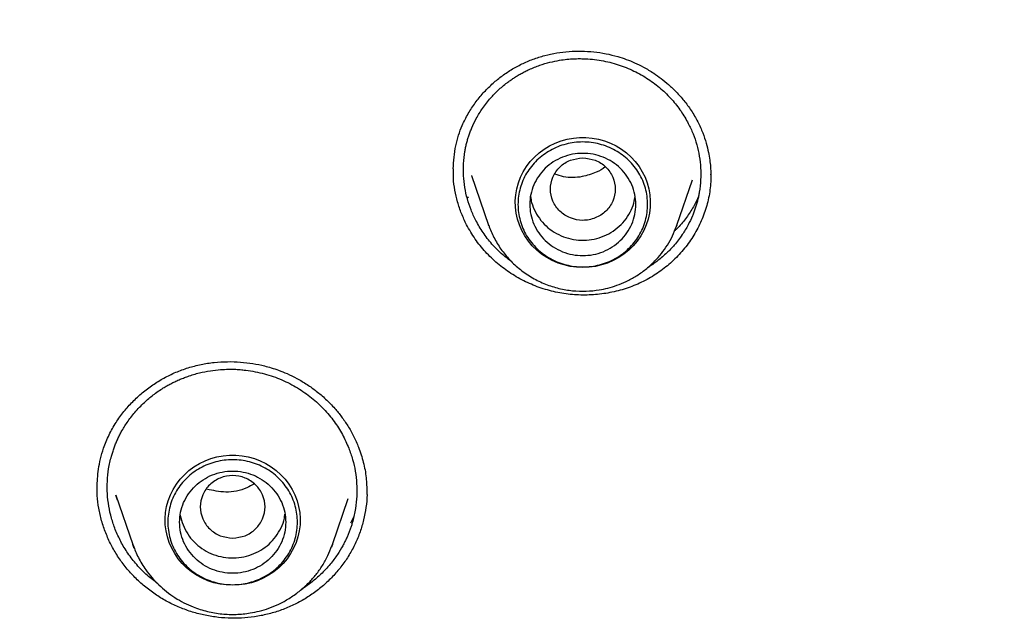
# Model space of a CAD drawing. Header units: millimetres. Extents: x 8 to 955, y 12 to 2039.
# Tile 106 of 115: x 498 to 514, y 1874 to 1884. Entities that reach past the tile are written whole.
import ezdxf

# ---------------------------------------------------------------- set-up
doc = ezdxf.new("R2010")
doc.units = ezdxf.units.MM

msp = doc.modelspace()

# ---------------------------------------------------------------- linework, layer by layer
at = {"color": 7, "linetype": 'Continuous', "lineweight": 30}
for p, q in [((504.98, 1881.703), (504.979, 1881.734)), ((505.287, 1881.621), (505.578, 1880.777)), ((505.291, 1881.616), (505.289, 1881.621)), ((508.772, 1880.777), (509.038, 1881.548)), ((505.236, 1881.235), (505.222, 1881.26)), ((505.581, 1880.77), (505.578, 1880.777)), ((508.766, 1880.762), (508.772, 1880.777)), ((508.772, 1880.777), (508.767, 1880.762)), ((498.937, 1876.316), (498.937, 1876.336)), ((499.251, 1876.201), (499.541, 1875.359)), ((499.272, 1876.133), (499.251, 1876.199)), ((499.282, 1876.112), (499.272, 1876.133)), ((502.927, 1875.359), (503.196, 1876.14)), ((503.287, 1875.828), (503.236, 1875.726)), ((499.541, 1875.359), (499.546, 1875.349)), ((499.565, 1875.295), (499.541, 1875.359)), ((502.927, 1875.359), (502.912, 1875.317)), ((502.919, 1875.339), (502.927, 1875.359))]:
    msp.add_line(p, q, dxfattribs=at)
at = {"color": 7, "linetype": 'Continuous', "lineweight": 30, "flags": 128}
for points in [[(507.175, 1880.061), (507.068, 1880.065), (506.962, 1880.08), (506.857, 1880.104), (506.756, 1880.137), (506.658, 1880.18), (506.564, 1880.231), (506.476, 1880.29), (506.394, 1880.357), (506.319, 1880.431), (506.252, 1880.511), (506.192, 1880.598), (506.141, 1880.689), (506.1, 1880.784), (506.068, 1880.883), (506.045, 1880.984), (506.033, 1881.087), (506.03, 1881.19), (506.038, 1881.294), (506.055, 1881.396), (506.082, 1881.496), (506.119, 1881.593), (506.166, 1881.686), (506.221, 1881.775), (506.284, 1881.859), (506.356, 1881.936), (506.434, 1882.006), (506.519, 1882.07), (506.61, 1882.125), (506.706, 1882.172), (506.806, 1882.209), (506.909, 1882.238), (507.015, 1882.258), (507.122, 1882.267), (507.229, 1882.267), (507.336, 1882.258), (507.441, 1882.238), (507.545, 1882.209), (507.644, 1882.172), (507.74, 1882.125), (507.831, 1882.07), (507.916, 1882.006), (507.995, 1881.936), (508.066, 1881.859), (508.13, 1881.775), (508.185, 1881.686), (508.231, 1881.593), (508.268, 1881.496), (508.295, 1881.396), (508.313, 1881.294), (508.321, 1881.19), (508.318, 1881.087), (508.305, 1880.984), (508.283, 1880.883), (508.251, 1880.784), (508.209, 1880.689), (508.158, 1880.598), (508.099, 1880.511), (508.031, 1880.431), (507.956, 1880.357), (507.874, 1880.29), (507.786, 1880.231), (507.693, 1880.18), (507.595, 1880.137), (507.493, 1880.104), (507.389, 1880.08), (507.283, 1880.065), (507.175, 1880.061)], [(501.234, 1874.67), (501.127, 1874.675), (501.02, 1874.689), (500.916, 1874.713), (500.814, 1874.747), (500.716, 1874.789), (500.623, 1874.84), (500.535, 1874.899), (500.453, 1874.966), (500.378, 1875.04), (500.31, 1875.121), (500.251, 1875.207), (500.2, 1875.298), (500.159, 1875.394), (500.126, 1875.492), (500.104, 1875.593), (500.091, 1875.696), (500.089, 1875.8), (500.096, 1875.903), (500.114, 1876.005), (500.141, 1876.105), (500.178, 1876.202), (500.225, 1876.296), (500.28, 1876.384), (500.343, 1876.468), (500.415, 1876.545), (500.493, 1876.616), (500.578, 1876.679), (500.669, 1876.734), (500.765, 1876.781), (500.865, 1876.819), (500.968, 1876.848), (501.073, 1876.867), (501.18, 1876.877), (501.288, 1876.877), (501.395, 1876.867), (501.5, 1876.848), (501.603, 1876.819), (501.703, 1876.781), (501.799, 1876.734), (501.89, 1876.679), (501.975, 1876.616), (502.054, 1876.545), (502.125, 1876.468), (502.188, 1876.384), (502.244, 1876.296), (502.29, 1876.202), (502.327, 1876.105), (502.354, 1876.005), (502.372, 1875.903), (502.379, 1875.8), (502.377, 1875.696), (502.364, 1875.593), (502.342, 1875.492), (502.31, 1875.394), (502.268, 1875.298), (502.217, 1875.207), (502.158, 1875.121), (502.09, 1875.04), (502.015, 1874.966), (501.933, 1874.899), (501.845, 1874.84), (501.752, 1874.789), (501.654, 1874.747), (501.552, 1874.713), (501.448, 1874.689), (501.341, 1874.675), (501.234, 1874.67)]]:
    msp.add_lwpolyline(points, dxfattribs=at)
at = {"color": 7, "linetype": 'Continuous', "lineweight": 30}
for points, knots in [([(532.19, 1875.56), (532.187, 1875.614), (532.179, 1875.733), (532.165, 1875.929), (532.148, 1876.159), (532.126, 1876.424), (532.101, 1876.723), (532.071, 1877.049), (532.036, 1877.401), (531.996, 1877.777), (531.951, 1878.178), (531.9, 1878.595), (531.846, 1879.017), (531.761, 1879.629), (531.638, 1880.432), (531.456, 1881.484), (531.238, 1882.596), (530.98, 1883.766), (530.718, 1884.835), (530.459, 1885.805), (530.212, 1886.67), (529.953, 1887.517), (529.687, 1888.341), (529.413, 1889.14), (529.17, 1889.815), (528.961, 1890.373), (528.789, 1890.818), (528.616, 1891.255), (528.442, 1891.683), (528.291, 1892.044), (528.168, 1892.333), (528.078, 1892.543), (527.999, 1892.724), (527.932, 1892.876), (527.877, 1893), (527.835, 1893.095), (527.8, 1893.172), (527.766, 1893.248), (527.724, 1893.341), (527.672, 1893.454), (527.613, 1893.583), (527.548, 1893.725), (527.467, 1893.899), (527.368, 1894.108), (527.251, 1894.355), (527.121, 1894.624), (526.978, 1894.914), (526.822, 1895.226), (526.653, 1895.559), (526.471, 1895.91), (526.162, 1896.497), (525.722, 1897.301), (525.143, 1898.304), (524.552, 1899.278), (523.95, 1900.224), (523.339, 1901.141), (522.718, 1902.031), (522.084, 1902.902), (521.431, 1903.762), (520.752, 1904.618), (520.051, 1905.466), (519.328, 1906.303), (518.583, 1907.131), (517.812, 1907.952), (517.116, 1908.662), (516.512, 1909.257), (516.019, 1909.73), (515.545, 1910.174), (515.091, 1910.588), (514.688, 1910.949), (514.332, 1911.261), (514.022, 1911.529), (513.727, 1911.78), (513.446, 1912.015), (513.146, 1912.264), (512.81, 1912.538), (512.424, 1912.847), (512.007, 1913.175), (511.559, 1913.52), (511.078, 1913.881), (510.565, 1914.259), (510.042, 1914.633), (509.513, 1915.002), (508.986, 1915.361), (508.449, 1915.718), (507.909, 1916.067), (507.37, 1916.407), (506.833, 1916.737), (506.296, 1917.058), (505.662, 1917.428), (504.928, 1917.842), (504.096, 1918.293), (503.27, 1918.722), (502.407, 1919.152), (501.511, 1919.579), (500.582, 1920), (499.666, 1920.397), (498.763, 1920.768), (497.846, 1921.127), (496.916, 1921.472), (496.159, 1921.737), (495.599, 1921.925), (495.222, 1922.049), (494.822, 1922.178), (494.402, 1922.309), (493.962, 1922.442), (493.505, 1922.577), (493.019, 1922.715), (492.504, 1922.857), (491.961, 1923), (491.388, 1923.145), (490.765, 1923.296), (490.088, 1923.451), (489.357, 1923.609), (488.589, 1923.763), (487.785, 1923.913), (486.995, 1924.048), (486.221, 1924.169), (485.468, 1924.277), (484.691, 1924.378), (483.887, 1924.47), (483.059, 1924.553), (482.223, 1924.624), (481.38, 1924.684), (480.53, 1924.73), (479.659, 1924.765), (478.766, 1924.787), (478.163, 1924.79), (477.859, 1924.791)], [0, 0, 0, 0, 0.001975, 0.004387, 0.007242, 0.010542, 0.014288, 0.018481, 0.022836, 0.027587, 0.032737, 0.038106, 0.043476, 0.048848, 0.061511, 0.074179, 0.089265, 0.104356, 0.119453, 0.130894, 0.142288, 0.153439, 0.164328, 0.174954, 0.185318, 0.191411, 0.19741, 0.203314, 0.209124, 0.214816, 0.218075, 0.220945, 0.223423, 0.225511, 0.227209, 0.228515, 0.22944, 0.230382, 0.231677, 0.23328, 0.235064, 0.237021, 0.239151, 0.242276, 0.245711, 0.249458, 0.253516, 0.257885, 0.262565, 0.267555, 0.272761, 0.287502, 0.302, 0.316254, 0.330265, 0.344033, 0.357558, 0.370898, 0.384354, 0.39797, 0.411745, 0.425429, 0.439267, 0.453258, 0.467401, 0.476316, 0.484797, 0.492843, 0.500454, 0.50763, 0.512963, 0.518028, 0.522824, 0.527352, 0.531633, 0.537307, 0.543419, 0.549969, 0.556957, 0.564383, 0.572246, 0.580547, 0.58817, 0.596116, 0.604106, 0.612021, 0.619861, 0.627626, 0.635315, 0.642929, 0.654742, 0.666368, 0.677809, 0.689064, 0.701851, 0.714365, 0.726604, 0.738568, 0.750257, 0.762798, 0.775005, 0.77971, 0.784462, 0.789591, 0.795125, 0.800608, 0.806437, 0.812614, 0.819137, 0.826006, 0.833222, 0.840785, 0.849505, 0.858644, 0.868202, 0.87818, 0.888578, 0.897562, 0.906839, 0.916406, 0.926265, 0.936414, 0.946855, 0.956966, 0.967336, 0.977965, 0.988853, 1, 1, 1, 1]), ([(426.674, 1875.856), (426.711, 1876.055), (426.789, 1876.469), (426.918, 1877.096), (427.058, 1877.738), (427.208, 1878.378), (427.366, 1879.016), (427.532, 1879.652), (427.707, 1880.286), (427.891, 1880.917), (428.083, 1881.546), (428.284, 1882.173), (428.494, 1882.797), (428.712, 1883.418), (428.938, 1884.037), (429.172, 1884.652), (429.415, 1885.265), (429.667, 1885.874), (429.926, 1886.481), (430.194, 1887.084), (430.47, 1887.683), (430.754, 1888.279), (431.046, 1888.872), (431.346, 1889.46), (431.654, 1890.045), (431.971, 1890.626), (432.294, 1891.203), (432.626, 1891.775), (432.966, 1892.344), (433.313, 1892.908), (433.668, 1893.468), (434.03, 1894.023), (434.4, 1894.573), (434.777, 1895.119), (435.162, 1895.66), (435.554, 1896.196), (435.953, 1896.727), (436.36, 1897.253), (436.774, 1897.774), (437.194, 1898.29), (437.622, 1898.8), (438.056, 1899.305), (438.498, 1899.804), (438.946, 1900.298), (439.401, 1900.786), (439.862, 1901.268), (440.33, 1901.744), (440.804, 1902.215), (441.285, 1902.679), (441.772, 1903.137), (442.265, 1903.589), (442.764, 1904.035), (443.269, 1904.475), (443.78, 1904.908), (444.297, 1905.334), (444.82, 1905.755), (445.348, 1906.168), (445.882, 1906.575), (446.422, 1906.975), (446.967, 1907.368), (447.517, 1907.754), (448.072, 1908.133), (448.633, 1908.505), (449.198, 1908.87), (449.768, 1909.228), (450.344, 1909.579), (450.923, 1909.922), (451.508, 1910.259), (452.097, 1910.587), (452.69, 1910.908), (453.288, 1911.222), (453.89, 1911.528), (454.496, 1911.827), (455.106, 1912.118), (455.72, 1912.401), (456.338, 1912.676), (456.96, 1912.944), (457.585, 1913.203), (458.213, 1913.455), (458.845, 1913.699), (459.48, 1913.935), (460.118, 1914.162), (460.76, 1914.382), (461.404, 1914.594), (462.051, 1914.797), (462.701, 1914.993), (463.353, 1915.18), (464.008, 1915.358), (464.665, 1915.529), (465.325, 1915.691), (465.987, 1915.845), (466.65, 1915.991), (467.316, 1916.128), (467.983, 1916.257), (468.652, 1916.377), (469.323, 1916.489), (469.995, 1916.592), (470.669, 1916.687), (471.344, 1916.774), (472.019, 1916.852), (472.696, 1916.921), (473.374, 1916.982), (474.052, 1917.034), (474.732, 1917.078), (475.411, 1917.113), (476.091, 1917.14), (476.772, 1917.158), (477.452, 1917.167), (478.133, 1917.168), (478.814, 1917.16), (479.494, 1917.144), (480.174, 1917.119), (480.854, 1917.085), (481.533, 1917.043), (482.212, 1916.993), (482.89, 1916.934), (483.567, 1916.866), (484.243, 1916.79), (484.918, 1916.705), (485.592, 1916.611), (486.264, 1916.51), (486.935, 1916.399), (487.605, 1916.281), (488.272, 1916.154), (488.938, 1916.018), (489.602, 1915.874), (490.264, 1915.722), (490.924, 1915.561), (491.582, 1915.392), (492.237, 1915.215), (492.89, 1915.029), (493.541, 1914.836), (494.188, 1914.634), (494.833, 1914.424), (495.475, 1914.206), (496.114, 1913.979), (496.75, 1913.745), (497.382, 1913.503), (498.011, 1913.253), (498.637, 1912.994), (499.259, 1912.728), (499.878, 1912.455), (500.492, 1912.173), (501.103, 1911.884), (501.71, 1911.587), (502.313, 1911.282), (502.911, 1910.97), (503.506, 1910.65), (504.096, 1910.323), (504.681, 1909.988), (505.262, 1909.646), (505.838, 1909.297), (506.409, 1908.94), (506.976, 1908.577), (507.537, 1908.206), (508.093, 1907.828), (508.644, 1907.443), (509.19, 1907.051), (509.731, 1906.653), (510.266, 1906.247), (510.795, 1905.835), (511.319, 1905.416), (511.837, 1904.991), (512.35, 1904.559), (512.856, 1904.121), (513.356, 1903.676), (513.851, 1903.226), (514.339, 1902.768), (514.82, 1902.305), (515.296, 1901.836), (515.765, 1901.361), (516.228, 1900.88), (516.684, 1900.393), (517.133, 1899.9), (517.576, 1899.402), (518.012, 1898.898), (518.441, 1898.389), (518.863, 1897.875), (519.278, 1897.355), (519.685, 1896.83), (520.086, 1896.3), (520.48, 1895.765), (520.866, 1895.224), (521.245, 1894.68), (521.616, 1894.13), (521.98, 1893.576), (522.336, 1893.017), (522.685, 1892.454), (523.026, 1891.886), (523.359, 1891.314), (523.684, 1890.738), (524.002, 1890.158), (524.312, 1889.574), (524.613, 1888.986), (524.907, 1888.395), (525.193, 1887.799), (525.47, 1887.201), (525.74, 1886.598), (526.001, 1885.993), (526.254, 1885.384), (526.498, 1884.772), (526.735, 1884.157), (526.962, 1883.539), (527.182, 1882.918), (527.393, 1882.294), (527.595, 1881.668), (527.789, 1881.04), (527.975, 1880.409), (528.152, 1879.775), (528.32, 1879.14), (528.48, 1878.502), (528.63, 1877.863), (528.773, 1877.221), (528.906, 1876.578), (529.008, 1876.056), (529.063, 1875.748), (529.079, 1875.655)], [0, 0, 0, 0, 0.0043355, 0.0090234, 0.0137112, 0.0183991, 0.0230869, 0.0277747, 0.0324625, 0.0371503, 0.0418381, 0.0465259, 0.0512136, 0.0559014, 0.0605891, 0.0652768, 0.0699645, 0.0746522, 0.0793399, 0.0840276, 0.0887152, 0.0934028, 0.0980904, 0.102778, 0.1074656, 0.1121531, 0.1168407, 0.1215282, 0.1262157, 0.1309032, 0.1355906, 0.1402781, 0.1449655, 0.1496529, 0.1543403, 0.1590276, 0.163715, 0.1684023, 0.1730896, 0.1777769, 0.1824641, 0.1871514, 0.1918386, 0.1965258, 0.201213, 0.2059001, 0.2105873, 0.2152744, 0.2199615, 0.2246486, 0.2293356, 0.2340227, 0.2387097, 0.2433967, 0.2480837, 0.2527707, 0.2574576, 0.2621446, 0.2668315, 0.2715184, 0.2762053, 0.2808921, 0.285579, 0.2902658, 0.2949526, 0.2996394, 0.3043262, 0.309013, 0.3136997, 0.3183865, 0.3230732, 0.3277599, 0.3324466, 0.3371333, 0.34182, 0.3465066, 0.3511933, 0.3558799, 0.3605665, 0.3652531, 0.3699397, 0.3746263, 0.3793129, 0.3839995, 0.388686, 0.3933726, 0.3980591, 0.4027456, 0.4074321, 0.4121187, 0.4168052, 0.4214917, 0.4261782, 0.4308646, 0.4355511, 0.4402376, 0.4449241, 0.4496105, 0.454297, 0.4589834, 0.4636699, 0.4683563, 0.4730428, 0.4777292, 0.4824157, 0.4871021, 0.4917885, 0.496475, 0.5011614, 0.5058478, 0.5105343, 0.5152207, 0.5199071, 0.5245935, 0.52928, 0.5339664, 0.5386529, 0.5433393, 0.5480257, 0.5527122, 0.5573986, 0.5620851, 0.5667716, 0.571458, 0.5761445, 0.580831, 0.5855174, 0.5902039, 0.5948904, 0.5995769, 0.6042634, 0.6089499, 0.6136365, 0.618323, 0.6230095, 0.6276961, 0.6323826, 0.6370692, 0.6417558, 0.6464424, 0.651129, 0.6558156, 0.6605022, 0.6651888, 0.6698755, 0.6745622, 0.6792488, 0.6839355, 0.6886222, 0.6933089, 0.6979957, 0.7026824, 0.7073692, 0.7120559, 0.7167427, 0.7214295, 0.7261163, 0.7308032, 0.73549, 0.7401769, 0.7448638, 0.7495507, 0.7542376, 0.7589246, 0.7636115, 0.7682985, 0.7729855, 0.7776725, 0.7823596, 0.7870466, 0.7917337, 0.7964208, 0.8011079, 0.805795, 0.8104822, 0.8151694, 0.8198565, 0.8245438, 0.829231, 0.8339182, 0.8386055, 0.8432928, 0.8479801, 0.8526675, 0.8573548, 0.8620422, 0.8667296, 0.871417, 0.8761044, 0.8807919, 0.8854793, 0.8901668, 0.8948543, 0.8995419, 0.9042294, 0.908917, 0.9136045, 0.9182921, 0.9229798, 0.9276674, 0.932355, 0.9370427, 0.9417304, 0.9464181, 0.9511058, 0.9557935, 0.9604813, 0.965169, 0.9698568, 0.9745446, 0.9792324, 0.9839202, 0.988608, 0.9932958, 0.9979837, 1, 1, 1, 1]), ([(504.978, 1881.734), (504.981, 1881.8), (504.986, 1881.932), (505.017, 1882.123), (505.064, 1882.304), (505.133, 1882.487), (505.227, 1882.672), (505.347, 1882.857), (505.482, 1883.023), (505.63, 1883.171), (505.788, 1883.303), (505.958, 1883.419), (506.139, 1883.517), (506.329, 1883.598), (506.528, 1883.66), (506.732, 1883.704), (506.941, 1883.729), (507.152, 1883.735), (507.362, 1883.723), (507.569, 1883.692), (507.752, 1883.647), (507.913, 1883.594), (508.059, 1883.535), (508.216, 1883.458), (508.366, 1883.368), (508.508, 1883.268), (508.637, 1883.163), (508.767, 1883.038), (508.896, 1882.892), (509.021, 1882.724), (509.09, 1882.599), (509.126, 1882.534)], [0, 0, 0, 0, 0.03679, 0.07303, 0.107031, 0.138887, 0.179353, 0.218741, 0.256986, 0.29401, 0.330205, 0.366299, 0.402278, 0.438202, 0.474199, 0.510267, 0.546391, 0.58255, 0.618598, 0.654166, 0.689241, 0.715235, 0.740927, 0.769984, 0.80462, 0.830822, 0.859522, 0.890741, 0.924514, 0.9609, 1, 1, 1, 1]), ([(505.36, 1880.86), (505.331, 1880.918), (505.275, 1881.037), (505.213, 1881.224), (505.17, 1881.419), (505.148, 1881.62), (505.148, 1881.824), (505.165, 1881.983), (505.187, 1882.096), (505.202, 1882.163), (505.221, 1882.231), (505.242, 1882.298), (505.265, 1882.365), (505.305, 1882.463), (505.369, 1882.598), (505.474, 1882.768), (505.599, 1882.928), (505.739, 1883.074), (505.855, 1883.171), (505.946, 1883.237), (506.004, 1883.277), (506.065, 1883.315), (506.129, 1883.352), (506.196, 1883.388), (506.3, 1883.438), (506.44, 1883.493), (506.613, 1883.545), (506.768, 1883.577), (506.903, 1883.595), (507.016, 1883.603), (507.1, 1883.605), (507.149, 1883.605), (507.17, 1883.604), (507.179, 1883.604), (507.183, 1883.604), (507.185, 1883.604), (507.186, 1883.604), (507.186, 1883.604), (507.186, 1883.604), (507.287, 1883.601), (507.487, 1883.581), (507.776, 1883.509), (508.044, 1883.402), (508.287, 1883.264), (508.503, 1883.1), (508.689, 1882.916), (508.846, 1882.718), (508.926, 1882.576), (508.966, 1882.505)], [0, 0, 0, 0, 0.031785, 0.064052, 0.0968, 0.13003, 0.163739, 0.197929, 0.209436, 0.220997, 0.232611, 0.244278, 0.255998, 0.267771, 0.296965, 0.329982, 0.366813, 0.396942, 0.429207, 0.440441, 0.451911, 0.463619, 0.475562, 0.487743, 0.500159, 0.531383, 0.560172, 0.586531, 0.6068, 0.625358, 0.640277, 0.646423, 0.649046, 0.650184, 0.650682, 0.650901, 0.650997, 0.651039, 0.651057, 0.651072, 0.699119, 0.74588, 0.791366, 0.835587, 0.878551, 0.920269, 0.960749, 1, 1, 1, 1]), ([(508.966, 1882.505), (508.994, 1882.447), (509.05, 1882.33), (509.112, 1882.144), (509.155, 1881.95), (509.178, 1881.75), (509.178, 1881.546), (509.161, 1881.387), (509.14, 1881.273), (509.124, 1881.205), (509.106, 1881.137), (509.085, 1881.069), (509.061, 1881.002), (509.023, 1880.906), (508.961, 1880.776), (508.861, 1880.609), (508.739, 1880.45), (508.599, 1880.303), (508.479, 1880.2), (508.379, 1880.126), (508.32, 1880.086), (508.284, 1880.065), (508.272, 1880.058)], [0, 0, 0, 0, 0.068216, 0.137636, 0.208272, 0.280133, 0.353228, 0.427568, 0.452637, 0.477846, 0.503195, 0.528685, 0.554316, 0.580088, 0.639868, 0.709305, 0.788415, 0.854127, 0.925306, 0.955324, 0.986219, 1, 1, 1, 1]), ([(509.126, 1882.534), (509.156, 1882.471), (509.213, 1882.353), (509.27, 1882.177), (509.308, 1882.023), (509.33, 1881.889), (509.342, 1881.78), (509.347, 1881.694), (509.348, 1881.631), (509.348, 1881.599), (509.348, 1881.586)], [0, 0, 0, 0, 0.208195, 0.392873, 0.553845, 0.690933, 0.804041, 0.893167, 0.958405, 1, 1, 1, 1]), ([(507.175, 1881.921), (507.103, 1881.913), (506.96, 1881.897), (506.776, 1881.775), (506.655, 1881.599), (506.61, 1881.391), (506.655, 1881.184), (506.776, 1881.007), (506.96, 1880.89), (507.175, 1880.847), (507.391, 1880.89), (507.575, 1881.007), (507.696, 1881.184), (507.74, 1881.391), (507.696, 1881.599), (507.575, 1881.775), (507.391, 1881.897), (507.247, 1881.913), (507.175, 1881.921)], [0, 0, 0, 0, 0.0625, 0.125, 0.1875, 0.25, 0.3125, 0.375, 0.4375, 0.5, 0.5625, 0.625, 0.6875, 0.75, 0.8125, 0.875, 0.9375, 1, 1, 1, 1]), ([(505.204, 1880.785), (505.174, 1880.848), (505.113, 1880.975), (505.048, 1881.173), (505.003, 1881.375), (504.977, 1881.558), (504.979, 1881.674), (504.98, 1881.722)], [0, 0, 0, 0, 0.214426, 0.427641, 0.640059, 0.851986, 1, 1, 1, 1]), ([(507.558, 1881.77), (507.557, 1881.769), (507.516, 1881.727), (507.38, 1881.667), (507.149, 1881.586), (506.899, 1881.579), (506.751, 1881.628), (506.702, 1881.644)], [0, 0, 0, 0, 0.004101, 0.202311, 0.484896, 0.83151, 1, 1, 1, 1]), ([(509.345, 1881.643), (509.346, 1881.6), (509.349, 1881.466), (509.315, 1881.242), (509.243, 1880.979), (509.133, 1880.727), (508.99, 1880.493), (508.816, 1880.279), (508.615, 1880.088), (508.389, 1879.924), (508.142, 1879.79), (507.878, 1879.689), (507.602, 1879.623), (507.319, 1879.591), (507.033, 1879.594), (506.748, 1879.632), (506.469, 1879.706), (506.202, 1879.815), (505.953, 1879.956), (505.724, 1880.126), (505.521, 1880.322), (505.342, 1880.541), (505.25, 1880.704), (505.204, 1880.785)], [0, 0, 0, 0, 0.023152, 0.071857, 0.120694, 0.169571, 0.218371, 0.267146, 0.315911, 0.364673, 0.413476, 0.462253, 0.51095, 0.559656, 0.608429, 0.657344, 0.706514, 0.755654, 0.804501, 0.853216, 0.901938, 0.950809, 1, 1, 1, 1]), ([(506.289, 1881.265), (506.294, 1881.231), (506.306, 1881.141), (506.345, 1881.057), (506.37, 1881.005)], [0, 0, 0, 0, 0.377479, 1, 1, 1, 1]), ([(506.37, 1881.005), (506.399, 1880.956), (506.457, 1880.857), (506.581, 1880.733), (506.725, 1880.634), (506.887, 1880.564), (507.06, 1880.526), (507.238, 1880.521), (507.413, 1880.549), (507.579, 1880.61), (507.729, 1880.701), (507.859, 1880.818), (507.961, 1880.958), (508.033, 1881.106), (508.053, 1881.21), (508.062, 1881.258)], [0, 0, 0, 0, 0.077787, 0.155574, 0.233361, 0.311148, 0.388934, 0.466721, 0.544508, 0.622295, 0.700082, 0.777869, 0.855656, 0.933443, 1, 1, 1, 1]), ([(509.134, 1881.252), (509.104, 1881.191), (509.042, 1881.066), (508.919, 1880.887), (508.815, 1880.756), (508.744, 1880.692), (508.731, 1880.681)], [0, 0, 0, 0, 0.298865, 0.608527, 0.928626, 1, 1, 1, 1]), ([(505.971, 1880.159), (505.918, 1880.198), (505.796, 1880.287), (505.632, 1880.455), (505.478, 1880.65), (505.399, 1880.791), (505.36, 1880.86)], [0, 0, 0, 0, 0.2069066, 0.4797267, 0.7440937, 1, 1, 1, 1]), ([(505.579, 1880.777), (505.606, 1880.707), (505.662, 1880.566), (505.784, 1880.369), (505.934, 1880.185), (506.114, 1880.02), (506.318, 1879.882), (506.539, 1879.775), (506.768, 1879.703), (507, 1879.663), (507.23, 1879.655), (507.431, 1879.675), (507.605, 1879.712), (507.759, 1879.758), (507.919, 1879.825), (508.083, 1879.914), (508.247, 1880.029), (508.39, 1880.159), (508.513, 1880.298), (508.614, 1880.442), (508.702, 1880.597), (508.745, 1880.708), (508.766, 1880.762)], [0, 0, 0, 0, 0.053976, 0.109639, 0.167099, 0.226513, 0.286848, 0.345922, 0.403698, 0.460189, 0.515407, 0.569365, 0.605169, 0.6437, 0.685401, 0.730308, 0.778455, 0.829872, 0.87061, 0.913209, 0.957671, 1, 1, 1, 1]), ([(498.935, 1876.329), (498.936, 1876.379), (498.939, 1876.482), (498.956, 1876.644), (498.989, 1876.817), (499.047, 1877.014), (499.132, 1877.223), (499.25, 1877.431), (499.385, 1877.619), (499.535, 1877.787), (499.699, 1877.937), (499.876, 1878.072), (500.067, 1878.189), (500.268, 1878.286), (500.479, 1878.363), (500.697, 1878.419), (500.921, 1878.454), (501.145, 1878.467), (501.365, 1878.46), (501.575, 1878.435), (501.749, 1878.4), (501.894, 1878.36), (502.021, 1878.317), (502.166, 1878.259), (502.33, 1878.179), (502.496, 1878.08), (502.66, 1877.963), (502.818, 1877.828), (502.96, 1877.682), (503.085, 1877.528), (503.192, 1877.373), (503.291, 1877.2), (503.344, 1877.075), (503.371, 1877.012)], [0, 0, 0, 0, 0.025534, 0.052981, 0.082346, 0.113441, 0.154131, 0.193232, 0.230874, 0.267075, 0.302936, 0.338787, 0.374571, 0.410246, 0.445805, 0.481392, 0.517053, 0.552674, 0.587203, 0.620362, 0.652136, 0.670544, 0.690946, 0.715462, 0.744033, 0.776561, 0.806701, 0.839613, 0.875327, 0.903986, 0.934281, 0.966261, 1, 1, 1, 1]), ([(499.243, 1875.616), (499.22, 1875.681), (499.173, 1875.811), (499.129, 1876.014), (499.105, 1876.222), (499.104, 1876.435), (499.126, 1876.649), (499.163, 1876.814), (499.198, 1876.931), (499.222, 1877), (499.248, 1877.069), (499.278, 1877.138), (499.31, 1877.205), (499.362, 1877.305), (499.445, 1877.441), (499.575, 1877.611), (499.724, 1877.766), (499.887, 1877.904), (500.018, 1877.995), (500.12, 1878.055), (500.186, 1878.091), (500.254, 1878.125), (500.324, 1878.157), (500.398, 1878.187), (500.512, 1878.23), (500.664, 1878.275), (500.851, 1878.312), (501.017, 1878.33), (501.161, 1878.337), (501.28, 1878.335), (501.369, 1878.329), (501.421, 1878.323), (501.443, 1878.321), (501.452, 1878.32), (501.457, 1878.319), (501.458, 1878.319), (501.459, 1878.319), (501.46, 1878.319), (501.46, 1878.319), (501.566, 1878.306), (501.773, 1878.265), (502.067, 1878.163), (502.336, 1878.024), (502.576, 1877.856), (502.785, 1877.664), (502.959, 1877.453), (503.102, 1877.231), (503.17, 1877.073), (503.204, 1876.996)], [0, 0, 0, 0, 0.031888, 0.064241, 0.097059, 0.130341, 0.164086, 0.198293, 0.209803, 0.221364, 0.232977, 0.24464, 0.256355, 0.26812, 0.297655, 0.330851, 0.3677, 0.397739, 0.429827, 0.440983, 0.452365, 0.463975, 0.475812, 0.487876, 0.500167, 0.531313, 0.560063, 0.586421, 0.606716, 0.625327, 0.640311, 0.646492, 0.649132, 0.650278, 0.650779, 0.650999, 0.651096, 0.651139, 0.651157, 0.651172, 0.699183, 0.745921, 0.791393, 0.835606, 0.878567, 0.920282, 0.960758, 1, 1, 1, 1]), ([(503.204, 1876.996), (503.227, 1876.932), (503.273, 1876.804), (503.318, 1876.603), (503.342, 1876.395), (503.344, 1876.183), (503.322, 1875.969), (503.287, 1875.807), (503.254, 1875.696), (503.234, 1875.636), (503.212, 1875.576), (503.188, 1875.516), (503.162, 1875.457), (503.133, 1875.399), (503.086, 1875.309), (503.009, 1875.182), (502.886, 1875.018), (502.742, 1874.863), (502.579, 1874.722), (502.467, 1874.642), (502.405, 1874.604), (502.405, 1874.604)], [0, 0, 0, 0, 0.073676, 0.148695, 0.225065, 0.302793, 0.381886, 0.462352, 0.485606, 0.508973, 0.532453, 0.556046, 0.579753, 0.603573, 0.627508, 0.691576, 0.766225, 0.851469, 0.922384, 0.999281, 1, 1, 1, 1]), ([(503.371, 1877.012), (503.4, 1876.927), (503.458, 1876.758), (503.504, 1876.5), (503.509, 1876.329), (503.511, 1876.246)], [0, 0, 0, 0, 0.340156, 0.68099, 1, 1, 1, 1]), ([(501.234, 1875.471), (501.162, 1875.479), (501.019, 1875.495), (500.835, 1875.617), (500.714, 1875.793), (500.669, 1876.001), (500.714, 1876.208), (500.835, 1876.386), (501.019, 1876.502), (501.234, 1876.545), (501.45, 1876.502), (501.633, 1876.386), (501.754, 1876.208), (501.799, 1876.001), (501.754, 1875.793), (501.633, 1875.617), (501.45, 1875.495), (501.306, 1875.479), (501.234, 1875.471)], [0, 0, 0, 0, 0.0625, 0.125, 0.1875, 0.25, 0.3125, 0.375, 0.4375, 0.5, 0.5625, 0.625, 0.6875, 0.75, 0.8125, 0.875, 0.9375, 1, 1, 1, 1]), ([(501.602, 1876.389), (501.56, 1876.366), (501.413, 1876.284), (501.128, 1876.228), (500.9, 1876.277), (500.793, 1876.3)], [0, 0, 0, 0, 0.174848, 0.610613, 1, 1, 1, 1]), ([(499.081, 1875.557), (499.056, 1875.626), (499.006, 1875.763), (498.96, 1875.977), (498.935, 1876.168), (498.935, 1876.288), (498.935, 1876.337)], [0, 0, 0, 0, 0.273872, 0.54623, 0.817588, 1, 1, 1, 1]), ([(503.512, 1876.275), (503.513, 1876.252), (503.516, 1876.157), (503.498, 1875.991), (503.46, 1875.779), (503.399, 1875.573), (503.317, 1875.373), (503.214, 1875.182), (503.092, 1875.003), (502.952, 1874.836), (502.796, 1874.683), (502.625, 1874.546), (502.441, 1874.425), (502.245, 1874.322), (502.039, 1874.238), (501.825, 1874.175), (501.606, 1874.132), (501.383, 1874.11), (501.159, 1874.109), (500.935, 1874.129), (500.713, 1874.169), (500.495, 1874.23), (500.284, 1874.312), (500.082, 1874.413), (499.892, 1874.533), (499.716, 1874.669), (499.554, 1874.82), (499.408, 1874.986), (499.279, 1875.165), (499.167, 1875.355), (499.109, 1875.489), (499.081, 1875.557)], [0, 0, 0, 0, 0.011503, 0.0467, 0.081893, 0.117123, 0.152441, 0.187782, 0.223074, 0.258346, 0.293609, 0.328866, 0.364118, 0.399374, 0.434661, 0.469932, 0.505149, 0.540352, 0.575569, 0.610824, 0.646143, 0.681562, 0.717135, 0.752691, 0.788062, 0.823322, 0.858531, 0.893744, 0.929015, 0.964409, 1, 1, 1, 1]), ([(500.393, 1875.693), (500.417, 1875.641), (500.465, 1875.537), (500.575, 1875.403), (500.708, 1875.29), (500.862, 1875.205), (501.031, 1875.15), (501.207, 1875.128), (501.384, 1875.14), (501.555, 1875.185), (501.714, 1875.261), (501.855, 1875.365), (501.972, 1875.494), (502.059, 1875.643), (502.109, 1875.772), (502.118, 1875.852), (502.12, 1875.875)], [0, 0, 0, 0, 0.074576, 0.149152, 0.223729, 0.298305, 0.372881, 0.447457, 0.522034, 0.59661, 0.671186, 0.745762, 0.820339, 0.894915, 0.969491, 1, 1, 1, 1]), ([(500.346, 1875.86), (500.346, 1875.859), (500.35, 1875.802), (500.372, 1875.747), (500.393, 1875.693)], [0, 0, 0, 0, 0.014565, 1, 1, 1, 1]), ([(499.963, 1874.696), (499.902, 1874.743), (499.773, 1874.84), (499.605, 1875.015), (499.455, 1875.207), (499.333, 1875.408), (499.273, 1875.548), (499.243, 1875.616)], [0, 0, 0, 0, 0.191566, 0.404117, 0.609712, 0.808342, 1, 1, 1, 1]), ([(499.546, 1875.349), (499.573, 1875.279), (499.631, 1875.132), (499.744, 1874.951), (499.863, 1874.798), (499.98, 1874.674), (500.111, 1874.56), (500.253, 1874.458), (500.405, 1874.371), (500.587, 1874.289), (500.803, 1874.221), (501.049, 1874.179), (501.293, 1874.171), (501.506, 1874.192), (501.69, 1874.23), (501.853, 1874.28), (502.023, 1874.35), (502.197, 1874.445), (502.37, 1874.566), (502.523, 1874.704), (502.653, 1874.852), (502.76, 1875.004), (502.852, 1875.167), (502.897, 1875.283), (502.919, 1875.339)], [0, 0, 0, 0, 0.05153, 0.107382, 0.145646, 0.184765, 0.224787, 0.265317, 0.305307, 0.344713, 0.402706, 0.459407, 0.514827, 0.568978, 0.604908, 0.643575, 0.685422, 0.730483, 0.778788, 0.830367, 0.871226, 0.913946, 0.95853, 1, 1, 1, 1])]:
    msp.add_open_spline(points, degree=3, knots=knots, dxfattribs=at)
for points in [[(508.275, 1881.131), (508.273, 1881.085), (508.27, 1880.992), (508.241, 1880.856), (508.194, 1880.724), (508.131, 1880.6), (508.05, 1880.484), (507.955, 1880.379), (507.847, 1880.288), (507.727, 1880.21), (507.597, 1880.149), (507.461, 1880.104), (507.319, 1880.077), (507.175, 1880.068), (507.031, 1880.077), (506.89, 1880.104), (506.753, 1880.149), (506.624, 1880.21), (506.504, 1880.288), (506.395, 1880.379), (506.3, 1880.484), (506.22, 1880.6), (506.156, 1880.724), (506.11, 1880.856), (506.082, 1880.992), (506.072, 1881.131), (506.082, 1881.27), (506.11, 1881.406), (506.156, 1881.538), (506.22, 1881.663), (506.3, 1881.778), (506.395, 1881.883), (506.504, 1881.974), (506.624, 1882.052), (506.753, 1882.113), (506.89, 1882.158), (507.031, 1882.185), (507.175, 1882.194), (507.319, 1882.185), (507.461, 1882.158), (507.597, 1882.113), (507.727, 1882.052), (507.847, 1881.974), (507.955, 1881.883), (508.05, 1881.778), (508.131, 1881.663), (508.194, 1881.538), (508.241, 1881.406), (508.27, 1881.27), (508.273, 1881.177), (508.275, 1881.131)], [(508.075, 1881.131), (508.072, 1881.074), (508.065, 1880.961), (508.012, 1880.797), (507.929, 1880.646), (507.816, 1880.514), (507.679, 1880.405), (507.522, 1880.325), (507.352, 1880.275), (507.175, 1880.258), (506.999, 1880.275), (506.829, 1880.325), (506.672, 1880.405), (506.535, 1880.514), (506.422, 1880.646), (506.338, 1880.797), (506.287, 1880.961), (506.269, 1881.131), (506.287, 1881.301), (506.338, 1881.465), (506.422, 1881.616), (506.535, 1881.748), (506.672, 1881.857), (506.829, 1881.937), (506.999, 1881.987), (507.175, 1882.004), (507.352, 1881.987), (507.522, 1881.937), (507.679, 1881.857), (507.816, 1881.748), (507.929, 1881.616), (508.012, 1881.465), (508.065, 1881.301), (508.072, 1881.188), (508.075, 1881.131)], [(502.334, 1875.74), (502.332, 1875.694), (502.329, 1875.602), (502.299, 1875.465), (502.253, 1875.334), (502.189, 1875.209), (502.109, 1875.093), (502.014, 1874.989), (501.906, 1874.897), (501.786, 1874.82), (501.656, 1874.758), (501.52, 1874.714), (501.378, 1874.686), (501.234, 1874.677), (501.09, 1874.686), (500.949, 1874.714), (500.812, 1874.758), (500.682, 1874.82), (500.563, 1874.897), (500.454, 1874.989), (500.359, 1875.093), (500.279, 1875.209), (500.215, 1875.334), (500.169, 1875.465), (500.14, 1875.602), (500.131, 1875.74), (500.14, 1875.879), (500.169, 1876.015), (500.215, 1876.147), (500.279, 1876.272), (500.359, 1876.387), (500.454, 1876.492), (500.563, 1876.584), (500.682, 1876.661), (500.812, 1876.722), (500.949, 1876.767), (501.09, 1876.794), (501.234, 1876.803), (501.378, 1876.794), (501.52, 1876.767), (501.656, 1876.722), (501.786, 1876.661), (501.906, 1876.584), (502.014, 1876.492), (502.109, 1876.387), (502.189, 1876.272), (502.253, 1876.147), (502.299, 1876.015), (502.329, 1875.879), (502.332, 1875.787), (502.334, 1875.74)], [(502.134, 1875.74), (502.131, 1875.797), (502.124, 1875.911), (502.071, 1876.074), (501.987, 1876.225), (501.875, 1876.358), (501.737, 1876.466), (501.581, 1876.547), (501.411, 1876.596), (501.234, 1876.613), (501.057, 1876.596), (500.887, 1876.547), (500.731, 1876.466), (500.594, 1876.358), (500.481, 1876.225), (500.397, 1876.074), (500.346, 1875.911), (500.328, 1875.74), (500.346, 1875.57), (500.397, 1875.406), (500.481, 1875.255), (500.594, 1875.123), (500.731, 1875.015), (500.887, 1874.934), (501.057, 1874.884), (501.234, 1874.867), (501.411, 1874.884), (501.581, 1874.934), (501.737, 1875.015), (501.875, 1875.123), (501.987, 1875.255), (502.071, 1875.406), (502.124, 1875.57), (502.131, 1875.684), (502.134, 1875.74)]]:
    msp.add_open_spline(points, degree=3, dxfattribs=at)

doc.saveas('drawing.dxf')
